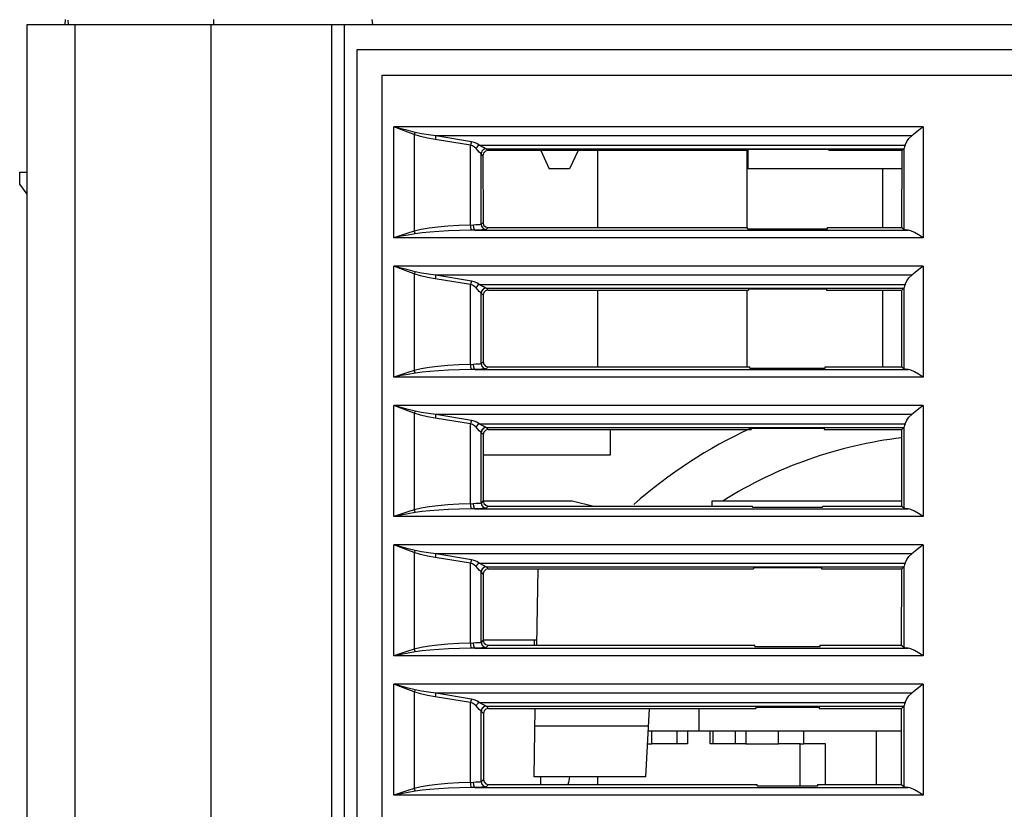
# Model space of a CAD drawing. Header units: millimetres. Extents: x 0 to 600, y 0 to 600.
# Tile 27 of 39: x 246 to 285, y 487 to 518. Entities that reach past the tile are written whole.
import ezdxf

# ---------------------------------------------------------------- set-up
doc = ezdxf.new("R2010")
doc.units = ezdxf.units.MM
doc.header["$LTSCALE"] = 39.111111
doc.layers.get('0').update_dxf_attribs({"linetype": 'CONTINUOUS'})

msp = doc.modelspace()

# ---------------------------------------------------------------- linework, layer by layer
at = {"color": 7, "linetype": 'CONTINUOUS'}
for p, q in [((247.723, 518.224), (247.727, 518.424)), ((247.826, 518.398), (247.841, 518.224)), ((253.569, 518.424), (253.57, 518.224)), ((259.823, 518.424), (259.841, 518.224)), ((246.223, 453.324), (246.223, 518.224)), ((246.223, 518.224), (351.224, 518.224)), ((248.119, 453.324), (248.119, 518.224)), ((253.485, 453.324), (253.485, 518.224)), ((258.223, 518.224), (258.223, 453.324)), ((258.723, 518.224), (258.723, 452.824)), ((259.223, 517.224), (259.223, 455.224)), ((350.224, 517.224), (259.223, 517.224)), ((260.223, 456.224), (260.223, 516.224)), ((260.223, 516.224), (349.224, 516.224)), ((260.682, 509.806), (260.682, 514.181)), ((260.978, 514.104), (260.682, 514.181)), ((260.966, 514.073), (260.682, 514.181)), ((281.572, 514.181), (260.682, 514.181)), ((261.238, 513.971), (260.966, 514.073)), ((261.26, 514.031), (260.978, 514.104)), ((281.572, 514.181), (281.408, 514.047)), ((281.572, 514.181), (281.572, 509.806)), ((261.497, 513.877), (261.238, 513.971)), ((261.53, 513.964), (261.26, 514.031)), ((261.508, 513.907), (261.497, 513.877)), ((261.497, 513.877), (261.497, 510.06)), ((261.746, 513.803), (261.497, 513.877)), ((261.519, 513.936), (261.508, 513.907)), ((261.53, 513.964), (261.519, 513.936)), ((261.778, 513.911), (261.53, 513.964)), ((262.018, 513.741), (261.746, 513.803)), ((262.051, 513.867), (261.778, 513.911)), ((262.317, 513.686), (262.018, 513.741)), ((262.349, 513.827), (262.051, 513.867)), ((262.326, 513.738), (262.317, 513.686)), ((263.714, 513.455), (262.317, 513.686)), ((262.337, 513.786), (262.326, 513.738)), ((262.349, 513.827), (262.337, 513.786)), ((281.127, 513.827), (262.349, 513.827)), ((263.747, 513.596), (262.349, 513.827)), ((280.926, 513.604), (281.016, 513.726)), ((281.016, 513.726), (281.127, 513.827)), ((281.259, 513.928), (281.127, 513.827)), ((281.408, 514.047), (281.259, 513.928)), ((263.724, 513.507), (263.714, 513.455)), ((263.714, 510.302), (263.714, 513.455)), ((263.791, 513.428), (263.714, 513.455)), ((263.735, 513.555), (263.724, 513.507)), ((263.747, 513.596), (263.735, 513.555)), ((263.854, 513.57), (263.747, 513.596)), ((263.865, 513.384), (263.791, 513.428)), ((263.958, 513.525), (263.854, 513.57)), ((263.934, 513.323), (263.865, 513.384)), ((263.967, 513.377), (263.934, 513.323)), ((264.002, 513.249), (263.934, 513.323)), ((264.055, 513.464), (263.958, 513.525)), ((264.008, 513.426), (263.967, 513.377)), ((264.055, 513.464), (264.008, 513.426)), ((264.15, 513.411), (264.055, 513.464)), ((264.055, 513.464), (280.862, 513.464)), ((264.233, 513.364), (264.15, 513.411)), ((264.227, 513.291), (264.155, 513.218)), ((264.232, 513.288), (264.159, 513.215)), ((264.326, 513.318), (264.227, 513.291)), ((264.332, 513.315), (264.232, 513.288)), ((264.294, 513.332), (264.233, 513.364)), ((264.326, 513.318), (264.294, 513.332)), ((264.33, 513.317), (264.326, 513.318)), ((264.326, 513.318), (280.818, 513.318)), ((264.332, 513.315), (264.33, 513.317)), ((264.404, 513.243), (264.332, 513.315)), ((274.59, 513.295), (274.591, 513.243)), ((274.59, 513.295), (277.857, 513.295)), ((274.62, 513.295), (274.62, 510.207)), ((274.655, 513.295), (274.655, 512.524)), ((277.857, 513.295), (277.856, 513.243)), ((280.743, 513.243), (280.818, 513.318)), ((280.82, 513.325), (280.818, 513.318)), ((280.823, 513.339), (280.82, 513.325)), ((280.836, 513.387), (280.823, 513.339)), ((280.823, 510.124), (280.823, 513.339)), ((280.862, 513.464), (280.836, 513.387)), ((280.862, 513.464), (280.926, 513.604)), ((264.062, 513.183), (264.002, 513.249)), ((264.105, 513.138), (264.062, 513.183)), ((264.128, 513.118), (264.105, 513.138)), ((264.155, 513.218), (264.128, 513.118)), ((264.13, 513.117), (264.128, 513.118)), ((264.132, 513.116), (264.13, 513.117)), ((264.159, 513.215), (264.132, 513.116)), ((264.132, 510.332), (264.132, 513.116)), ((264.205, 513.043), (264.132, 513.116)), ((264.232, 513.143), (264.205, 513.043)), ((264.205, 513.043), (264.207, 510.407)), ((264.305, 513.216), (264.232, 513.143)), ((264.404, 513.243), (264.305, 513.216)), ((274.591, 513.243), (264.404, 513.243)), ((266.488, 513.243), (266.823, 512.524)), ((267.959, 513.243), (267.623, 512.524)), ((268.72, 513.243), (268.72, 510.207)), ((280.743, 513.243), (277.856, 513.243)), ((280.74, 510.207), (280.743, 513.243)), ((267.623, 512.524), (266.823, 512.524)), ((280.742, 512.524), (274.655, 512.524)), ((279.97, 512.524), (279.97, 510.207)), ((245.923, 512.392), (246.223, 512.398)), ((245.923, 511.924), (245.923, 512.392)), ((246.223, 511.524), (245.923, 511.924)), ((262.081, 510.178), (261.771, 510.125)), ((262.425, 510.222), (262.081, 510.178)), ((262.815, 510.258), (262.425, 510.222)), ((263.249, 510.285), (262.815, 510.258)), ((263.821, 510.305), (263.249, 510.285)), ((263.714, 510.302), (263.72, 510.209)), ((263.72, 510.209), (263.731, 510.137)), ((263.922, 510.309), (263.821, 510.305)), ((263.821, 510.305), (263.832, 510.208)), ((263.832, 510.208), (263.859, 510.135)), ((264.013, 510.314), (263.922, 510.309)), ((264.079, 510.32), (264.013, 510.314)), ((264.118, 510.326), (264.079, 510.32)), ((264.132, 510.332), (264.118, 510.326)), ((264.207, 510.407), (264.132, 510.332)), ((264.132, 510.332), (264.159, 510.232)), ((264.159, 510.232), (264.232, 510.159)), ((264.207, 510.407), (264.233, 510.307)), ((264.233, 510.307), (264.306, 510.234)), ((264.306, 510.234), (264.407, 510.207)), ((264.407, 510.207), (264.332, 510.132)), ((264.407, 510.207), (274.644, 510.207)), ((274.645, 510.155), (274.644, 510.207)), ((277.802, 510.155), (277.803, 510.207)), ((277.803, 510.207), (280.74, 510.207)), ((280.74, 510.207), (280.823, 510.124)), ((260.963, 509.896), (260.682, 509.806)), ((260.974, 509.86), (260.682, 509.806)), ((281.572, 509.806), (260.682, 509.806)), ((261.234, 509.981), (260.963, 509.896)), ((261.257, 509.911), (260.974, 509.86)), ((261.497, 510.06), (261.234, 509.981)), ((261.53, 509.958), (261.257, 509.911)), ((261.771, 510.125), (261.497, 510.06)), ((261.497, 510.06), (261.508, 510.025)), ((261.508, 510.025), (261.519, 509.99)), ((261.519, 509.99), (261.53, 509.958)), ((261.804, 509.997), (261.53, 509.958)), ((262.113, 510.029), (261.804, 509.997)), ((262.458, 510.055), (262.113, 510.029)), ((262.847, 510.077), (262.458, 510.055)), ((263.281, 510.094), (262.847, 510.077)), ((263.747, 510.103), (263.281, 510.094)), ((263.731, 510.137), (263.747, 510.103)), ((263.896, 510.105), (263.747, 510.103)), ((263.859, 510.135), (263.896, 510.105)), ((264.038, 510.109), (263.896, 510.105)), ((263.896, 510.105), (280.982, 510.105)), ((264.165, 510.114), (264.038, 510.109)), ((264.258, 510.12), (264.165, 510.114)), ((264.232, 510.159), (264.332, 510.132)), ((264.312, 510.126), (264.258, 510.12)), ((264.332, 510.132), (264.312, 510.126)), ((274.645, 510.155), (277.802, 510.155)), ((280.87, 510.114), (280.823, 510.124)), ((280.982, 510.105), (280.87, 510.114)), ((281.093, 510.078), (280.982, 510.105)), ((281.231, 510.012), (281.093, 510.078)), ((281.392, 509.919), (281.231, 510.012)), ((281.572, 509.806), (281.392, 509.919)), ((260.682, 504.306), (260.682, 508.681)), ((260.978, 508.604), (260.682, 508.681)), ((260.966, 508.573), (260.682, 508.681)), ((281.572, 508.681), (260.682, 508.681)), ((281.572, 508.681), (281.408, 508.547)), ((281.572, 508.681), (281.572, 504.306)), ((261.238, 508.471), (260.966, 508.573)), ((261.26, 508.531), (260.978, 508.604)), ((261.497, 508.377), (261.238, 508.471)), ((261.53, 508.464), (261.26, 508.531)), ((261.508, 508.407), (261.497, 508.377)), ((261.497, 508.377), (261.497, 504.56)), ((261.746, 508.303), (261.497, 508.377)), ((261.519, 508.436), (261.508, 508.407)), ((261.53, 508.464), (261.519, 508.436)), ((261.778, 508.411), (261.53, 508.464)), ((262.018, 508.241), (261.746, 508.303)), ((262.051, 508.366), (261.778, 508.411)), ((262.317, 508.186), (262.018, 508.241)), ((262.349, 508.327), (262.051, 508.366)), ((262.326, 508.238), (262.317, 508.186)), ((262.337, 508.286), (262.326, 508.238)), ((262.349, 508.327), (262.337, 508.286)), ((263.747, 508.096), (262.349, 508.327)), ((281.127, 508.327), (262.349, 508.327)), ((281.016, 508.226), (281.127, 508.327)), ((281.259, 508.428), (281.127, 508.327)), ((281.408, 508.547), (281.259, 508.428)), ((263.714, 507.955), (262.317, 508.186)), ((263.724, 508.007), (263.714, 507.955)), ((263.714, 504.802), (263.714, 507.955)), ((263.791, 507.928), (263.714, 507.955)), ((263.735, 508.055), (263.724, 508.007)), ((263.747, 508.096), (263.735, 508.055)), ((263.854, 508.07), (263.747, 508.096)), ((263.865, 507.884), (263.791, 507.928)), ((263.958, 508.025), (263.854, 508.07)), ((263.934, 507.823), (263.865, 507.884)), ((263.967, 507.877), (263.934, 507.823)), ((264.055, 507.964), (263.958, 508.025)), ((264.008, 507.926), (263.967, 507.877)), ((264.055, 507.964), (264.008, 507.926)), ((264.15, 507.911), (264.055, 507.964)), ((264.055, 507.964), (280.862, 507.964)), ((264.233, 507.864), (264.15, 507.911)), ((264.294, 507.832), (264.233, 507.864)), ((280.836, 507.887), (280.823, 507.839)), ((280.862, 507.964), (280.836, 507.887)), ((280.862, 507.964), (280.926, 508.104)), ((280.926, 508.104), (281.016, 508.226)), ((264.002, 507.749), (263.934, 507.823)), ((264.062, 507.683), (264.002, 507.749)), ((264.105, 507.638), (264.062, 507.683)), ((264.128, 507.618), (264.105, 507.638)), ((264.155, 507.718), (264.128, 507.618)), ((264.13, 507.617), (264.128, 507.618)), ((264.132, 507.616), (264.13, 507.617)), ((264.159, 507.715), (264.132, 507.616)), ((264.132, 504.832), (264.132, 507.616)), ((264.209, 507.539), (264.132, 507.616)), ((264.227, 507.791), (264.155, 507.718)), ((264.232, 507.788), (264.159, 507.715)), ((264.236, 507.639), (264.209, 507.539)), ((264.209, 507.539), (264.211, 504.911)), ((264.326, 507.818), (264.227, 507.791)), ((264.332, 507.815), (264.232, 507.788)), ((264.309, 507.712), (264.236, 507.639)), ((264.326, 507.818), (264.294, 507.832)), ((264.408, 507.739), (264.309, 507.712)), ((264.33, 507.817), (264.326, 507.818)), ((264.326, 507.818), (280.818, 507.818)), ((264.332, 507.815), (264.33, 507.817)), ((264.408, 507.739), (264.332, 507.815)), ((264.408, 507.739), (274.687, 507.739)), ((268.72, 507.739), (268.72, 504.711)), ((274.62, 507.739), (274.62, 504.711)), ((274.686, 507.791), (274.687, 507.739)), ((274.686, 507.791), (277.761, 507.791)), ((277.761, 507.791), (277.76, 507.739)), ((277.76, 507.739), (280.738, 507.739)), ((279.97, 507.739), (279.97, 504.711)), ((280.736, 504.711), (280.738, 507.739)), ((280.738, 507.739), (280.818, 507.818)), ((280.82, 507.825), (280.818, 507.818)), ((280.823, 507.839), (280.82, 507.825)), ((280.823, 504.624), (280.823, 507.839)), ((262.815, 504.758), (262.425, 504.722)), ((263.249, 504.785), (262.815, 504.758)), ((263.821, 504.805), (263.249, 504.785)), ((263.714, 504.802), (263.72, 504.709)), ((263.922, 504.809), (263.821, 504.805)), ((263.821, 504.805), (263.832, 504.708)), ((264.013, 504.814), (263.922, 504.809)), ((264.079, 504.82), (264.013, 504.814)), ((264.118, 504.826), (264.079, 504.82)), ((264.132, 504.832), (264.118, 504.826)), ((264.211, 504.911), (264.132, 504.832)), ((264.132, 504.832), (264.159, 504.732)), ((264.211, 504.911), (264.238, 504.811)), ((264.238, 504.811), (264.31, 504.738)), ((264.31, 504.738), (264.411, 504.711)), ((260.963, 504.396), (260.682, 504.306)), ((260.974, 504.36), (260.682, 504.306)), ((261.234, 504.481), (260.963, 504.396)), ((261.257, 504.411), (260.974, 504.36)), ((261.497, 504.56), (261.234, 504.481)), ((261.53, 504.458), (261.257, 504.411)), ((261.771, 504.625), (261.497, 504.56)), ((261.497, 504.56), (261.508, 504.525)), ((261.508, 504.525), (261.519, 504.49)), ((261.519, 504.49), (261.53, 504.458)), ((261.804, 504.497), (261.53, 504.458)), ((262.081, 504.678), (261.771, 504.625)), ((262.113, 504.529), (261.804, 504.497)), ((262.425, 504.722), (262.081, 504.678)), ((262.458, 504.555), (262.113, 504.529)), ((262.847, 504.577), (262.458, 504.555)), ((263.281, 504.594), (262.847, 504.577)), ((263.747, 504.603), (263.281, 504.594)), ((263.72, 504.709), (263.731, 504.637)), ((263.731, 504.637), (263.747, 504.603)), ((263.896, 504.605), (263.747, 504.603)), ((263.832, 504.708), (263.859, 504.635)), ((263.859, 504.635), (263.896, 504.605)), ((264.038, 504.609), (263.896, 504.605)), ((263.896, 504.605), (280.982, 504.605)), ((264.165, 504.614), (264.038, 504.609)), ((264.159, 504.732), (264.232, 504.659)), ((264.258, 504.62), (264.165, 504.614)), ((264.232, 504.659), (264.332, 504.632)), ((264.312, 504.626), (264.258, 504.62)), ((264.332, 504.632), (264.312, 504.626)), ((264.411, 504.711), (264.332, 504.632)), ((264.411, 504.711), (274.74, 504.711)), ((274.741, 504.659), (274.74, 504.711)), ((274.741, 504.659), (277.706, 504.659)), ((277.706, 504.659), (277.707, 504.711)), ((277.707, 504.711), (280.736, 504.711)), ((280.736, 504.711), (280.823, 504.624)), ((280.87, 504.614), (280.823, 504.624)), ((280.982, 504.605), (280.87, 504.614)), ((281.093, 504.578), (280.982, 504.605)), ((281.231, 504.512), (281.093, 504.578)), ((281.392, 504.419), (281.231, 504.512)), ((281.572, 504.306), (281.392, 504.419)), ((281.572, 504.306), (260.682, 504.306)), ((260.682, 498.806), (260.682, 503.181)), ((260.966, 503.073), (260.682, 503.181)), ((260.978, 503.104), (260.682, 503.181)), ((281.572, 503.181), (260.682, 503.181)), ((281.572, 503.181), (281.408, 503.047)), ((281.572, 503.181), (281.572, 498.806)), ((261.238, 502.971), (260.966, 503.073)), ((261.26, 503.031), (260.978, 503.104)), ((261.497, 502.877), (261.238, 502.971)), ((261.53, 502.964), (261.26, 503.031)), ((261.508, 502.907), (261.497, 502.877)), ((261.497, 502.877), (261.497, 499.06)), ((261.746, 502.803), (261.497, 502.877)), ((261.519, 502.936), (261.508, 502.907)), ((261.53, 502.964), (261.519, 502.936)), ((261.778, 502.911), (261.53, 502.964)), ((262.018, 502.741), (261.746, 502.803)), ((262.051, 502.866), (261.778, 502.911)), ((262.349, 502.827), (262.051, 502.866)), ((262.349, 502.827), (262.337, 502.786)), ((263.747, 502.596), (262.349, 502.827)), ((281.127, 502.827), (262.349, 502.827)), ((281.016, 502.726), (281.127, 502.827)), ((281.259, 502.928), (281.127, 502.827)), ((281.408, 503.047), (281.259, 502.928)), ((262.317, 502.686), (262.018, 502.741)), ((262.326, 502.738), (262.317, 502.686)), ((263.714, 502.455), (262.317, 502.686)), ((262.337, 502.786), (262.326, 502.738)), ((263.724, 502.507), (263.714, 502.455)), ((263.714, 499.302), (263.714, 502.455)), ((263.791, 502.428), (263.714, 502.455)), ((263.735, 502.555), (263.724, 502.507)), ((263.747, 502.596), (263.735, 502.555)), ((263.854, 502.57), (263.747, 502.596)), ((263.865, 502.384), (263.791, 502.428)), ((263.958, 502.525), (263.854, 502.57)), ((264.055, 502.464), (263.958, 502.525)), ((264.008, 502.426), (263.967, 502.377)), ((264.055, 502.464), (264.008, 502.426)), ((264.15, 502.411), (264.055, 502.464)), ((264.055, 502.464), (280.862, 502.464)), ((264.233, 502.364), (264.15, 502.411)), ((280.862, 502.464), (280.836, 502.387)), ((280.862, 502.464), (280.926, 502.604)), ((280.926, 502.604), (281.016, 502.726)), ((263.934, 502.323), (263.865, 502.384)), ((263.967, 502.377), (263.934, 502.323)), ((264.002, 502.249), (263.934, 502.323)), ((264.062, 502.183), (264.002, 502.249)), ((264.105, 502.138), (264.062, 502.183)), ((264.128, 502.118), (264.105, 502.138)), ((264.155, 502.218), (264.128, 502.118)), ((264.13, 502.117), (264.128, 502.118)), ((264.132, 502.116), (264.13, 502.117)), ((264.159, 502.215), (264.132, 502.116)), ((264.132, 499.332), (264.132, 502.116)), ((264.213, 502.035), (264.132, 502.116)), ((264.227, 502.291), (264.155, 502.218)), ((264.232, 502.288), (264.159, 502.215)), ((264.24, 502.135), (264.213, 502.035)), ((264.213, 502.035), (264.215, 499.415)), ((264.326, 502.318), (264.227, 502.291)), ((264.332, 502.315), (264.232, 502.288)), ((264.294, 502.332), (264.233, 502.364)), ((264.313, 502.208), (264.24, 502.135)), ((264.326, 502.318), (264.294, 502.332)), ((264.413, 502.234), (264.313, 502.208)), ((264.33, 502.317), (264.326, 502.318)), ((264.326, 502.318), (280.818, 502.318)), ((264.332, 502.315), (264.33, 502.317)), ((264.413, 502.234), (264.332, 502.315)), ((264.413, 502.234), (274.783, 502.234)), ((269.223, 502.234), (269.223, 501.224)), ((274.783, 502.287), (274.783, 502.234)), ((274.783, 502.287), (277.664, 502.287)), ((277.664, 502.287), (277.664, 502.234)), ((277.664, 502.234), (280.734, 502.234)), ((280.732, 499.215), (280.734, 502.234)), ((280.734, 502.234), (280.818, 502.318)), ((280.82, 502.325), (280.818, 502.318)), ((280.823, 502.339), (280.82, 502.325)), ((280.836, 502.387), (280.823, 502.339)), ((280.823, 499.124), (280.823, 502.339)), ((269.223, 501.224), (264.214, 501.224)), ((263.821, 499.305), (263.249, 499.285)), ((263.714, 499.302), (263.72, 499.209)), ((263.922, 499.309), (263.821, 499.305)), ((263.821, 499.305), (263.832, 499.208)), ((264.013, 499.314), (263.922, 499.309)), ((264.079, 499.32), (264.013, 499.314)), ((264.118, 499.326), (264.079, 499.32)), ((264.132, 499.332), (264.118, 499.326)), ((264.215, 499.415), (264.132, 499.332)), ((264.132, 499.332), (264.159, 499.232)), ((264.215, 499.424), (267.723, 499.424)), ((264.215, 499.415), (264.242, 499.315)), ((264.242, 499.315), (264.314, 499.243)), ((267.723, 499.424), (268.583, 499.215)), ((273.25, 499.215), (273.253, 499.424)), ((273.253, 499.424), (280.732, 499.424)), ((261.234, 498.981), (260.963, 498.896)), ((261.257, 498.911), (260.974, 498.86)), ((261.497, 499.06), (261.234, 498.981)), ((261.53, 498.958), (261.257, 498.911)), ((261.771, 499.125), (261.497, 499.06)), ((261.497, 499.06), (261.508, 499.025)), ((261.508, 499.025), (261.519, 498.99)), ((261.519, 498.99), (261.53, 498.958)), ((261.804, 498.997), (261.53, 498.958)), ((262.081, 499.178), (261.771, 499.125)), ((262.113, 499.029), (261.804, 498.997)), ((262.425, 499.222), (262.081, 499.178)), ((262.458, 499.055), (262.113, 499.029)), ((262.815, 499.258), (262.425, 499.222)), ((262.847, 499.077), (262.458, 499.055)), ((263.249, 499.285), (262.815, 499.258)), ((263.281, 499.094), (262.847, 499.077)), ((263.747, 499.103), (263.281, 499.094)), ((263.72, 499.209), (263.731, 499.137)), ((263.731, 499.137), (263.747, 499.103)), ((263.896, 499.105), (263.747, 499.103)), ((263.832, 499.208), (263.859, 499.135)), ((263.859, 499.135), (263.896, 499.105)), ((264.038, 499.109), (263.896, 499.105)), ((263.896, 499.105), (280.982, 499.105)), ((264.165, 499.114), (264.038, 499.109)), ((264.159, 499.232), (264.232, 499.159)), ((264.258, 499.12), (264.165, 499.114)), ((264.232, 499.159), (264.332, 499.132)), ((264.312, 499.126), (264.258, 499.12)), ((264.332, 499.132), (264.312, 499.126)), ((264.314, 499.243), (264.415, 499.215)), ((264.415, 499.215), (264.332, 499.132)), ((264.415, 499.215), (274.836, 499.215)), ((274.837, 499.163), (274.836, 499.215)), ((274.837, 499.163), (277.61, 499.163)), ((277.61, 499.163), (277.611, 499.215)), ((277.611, 499.215), (280.732, 499.215)), ((280.732, 499.215), (280.823, 499.124)), ((280.87, 499.114), (280.823, 499.124)), ((280.982, 499.105), (280.87, 499.114)), ((281.093, 499.078), (280.982, 499.105)), ((281.231, 499.012), (281.093, 499.078)), ((281.392, 498.919), (281.231, 499.012)), ((281.572, 498.806), (281.392, 498.919)), ((260.963, 498.896), (260.682, 498.806)), ((260.974, 498.86), (260.682, 498.806)), ((281.572, 498.806), (260.682, 498.806)), ((260.682, 493.306), (260.682, 497.681)), ((260.966, 497.573), (260.682, 497.681)), ((281.572, 497.681), (260.682, 497.681)), ((260.978, 497.604), (260.682, 497.681)), ((261.238, 497.471), (260.966, 497.573)), ((261.26, 497.531), (260.978, 497.604)), ((261.497, 497.377), (261.238, 497.471)), ((261.53, 497.464), (261.26, 497.531)), ((261.508, 497.407), (261.497, 497.377)), ((261.497, 497.377), (261.497, 493.56)), ((261.746, 497.303), (261.497, 497.377)), ((261.519, 497.436), (261.508, 497.407)), ((261.53, 497.464), (261.519, 497.436)), ((261.778, 497.411), (261.53, 497.464)), ((262.051, 497.366), (261.778, 497.411)), ((262.349, 497.327), (262.051, 497.366)), ((281.259, 497.428), (281.127, 497.327)), ((281.408, 497.547), (281.259, 497.428)), ((281.572, 497.681), (281.408, 497.547)), ((281.572, 497.681), (281.572, 493.306)), ((262.018, 497.241), (261.746, 497.303)), ((262.317, 497.186), (262.018, 497.241)), ((262.326, 497.238), (262.317, 497.186)), ((263.714, 496.955), (262.317, 497.186)), ((262.337, 497.286), (262.326, 497.238)), ((262.349, 497.327), (262.337, 497.286)), ((281.127, 497.327), (262.349, 497.327)), ((263.747, 497.096), (262.349, 497.327)), ((263.724, 497.007), (263.714, 496.955)), ((263.735, 497.055), (263.724, 497.007)), ((263.747, 497.096), (263.735, 497.055)), ((263.854, 497.07), (263.747, 497.096)), ((263.958, 497.025), (263.854, 497.07)), ((264.055, 496.964), (263.958, 497.025)), ((264.055, 496.964), (264.008, 496.926)), ((264.15, 496.911), (264.055, 496.964)), ((264.055, 496.964), (280.862, 496.964)), ((280.862, 496.964), (280.836, 496.887)), ((280.862, 496.964), (280.926, 497.104)), ((280.926, 497.104), (281.016, 497.226)), ((281.016, 497.226), (281.127, 497.327)), ((263.714, 493.802), (263.714, 496.955)), ((263.791, 496.928), (263.714, 496.955)), ((263.865, 496.884), (263.791, 496.928)), ((263.934, 496.823), (263.865, 496.884)), ((263.967, 496.877), (263.934, 496.823)), ((264.002, 496.749), (263.934, 496.823)), ((264.008, 496.926), (263.967, 496.877)), ((264.062, 496.683), (264.002, 496.749)), ((264.105, 496.638), (264.062, 496.683)), ((264.128, 496.618), (264.105, 496.638)), ((264.155, 496.718), (264.128, 496.618)), ((264.13, 496.617), (264.128, 496.618)), ((264.132, 496.615), (264.13, 496.617)), ((264.159, 496.715), (264.132, 496.615)), ((264.132, 493.832), (264.132, 496.615)), ((264.217, 496.53), (264.132, 496.615)), ((264.233, 496.864), (264.15, 496.911)), ((264.227, 496.791), (264.155, 496.718)), ((264.232, 496.788), (264.159, 496.715)), ((264.244, 496.631), (264.217, 496.53)), ((264.326, 496.818), (264.227, 496.791)), ((264.332, 496.815), (264.232, 496.788)), ((264.294, 496.832), (264.233, 496.864)), ((264.317, 496.704), (264.244, 496.631)), ((264.326, 496.818), (264.294, 496.832)), ((264.417, 496.73), (264.317, 496.704)), ((264.33, 496.817), (264.326, 496.818)), ((264.326, 496.818), (280.818, 496.818)), ((264.332, 496.815), (264.33, 496.817)), ((264.417, 496.73), (264.332, 496.815)), ((264.417, 496.73), (274.88, 496.73)), ((266.367, 496.73), (266.314, 493.72)), ((274.879, 496.783), (274.88, 496.73)), ((274.879, 496.783), (277.568, 496.783)), ((277.568, 496.783), (277.567, 496.73)), ((277.567, 496.73), (280.73, 496.73)), ((280.728, 493.72), (280.73, 496.73)), ((280.73, 496.73), (280.818, 496.818)), ((280.82, 496.825), (280.818, 496.818)), ((280.823, 496.839), (280.82, 496.825)), ((280.836, 496.887), (280.823, 496.839)), ((280.823, 493.624), (280.823, 496.839)), ((264.217, 496.53), (264.219, 493.919)), ((264.219, 493.919), (264.132, 493.832)), ((266.318, 493.924), (264.219, 493.924)), ((264.219, 493.919), (264.246, 493.82)), ((266.223, 493.924), (266.227, 493.72)), ((261.234, 493.481), (260.963, 493.396)), ((261.497, 493.56), (261.234, 493.481)), ((261.771, 493.625), (261.497, 493.56)), ((261.497, 493.56), (261.508, 493.525)), ((261.508, 493.525), (261.519, 493.49)), ((261.519, 493.49), (261.53, 493.458)), ((261.804, 493.497), (261.53, 493.458)), ((262.081, 493.678), (261.771, 493.625)), ((262.113, 493.529), (261.804, 493.497)), ((262.425, 493.722), (262.081, 493.678)), ((262.458, 493.555), (262.113, 493.529)), ((262.815, 493.758), (262.425, 493.722)), ((262.847, 493.577), (262.458, 493.555)), ((263.249, 493.785), (262.815, 493.758)), ((263.281, 493.593), (262.847, 493.577)), ((263.821, 493.805), (263.249, 493.785)), ((263.747, 493.603), (263.281, 493.593)), ((263.714, 493.802), (263.72, 493.709)), ((263.72, 493.709), (263.731, 493.637)), ((263.731, 493.637), (263.747, 493.603)), ((263.896, 493.605), (263.747, 493.603)), ((263.922, 493.809), (263.821, 493.805)), ((263.821, 493.805), (263.832, 493.708)), ((263.832, 493.708), (263.859, 493.635)), ((263.859, 493.635), (263.896, 493.605)), ((264.038, 493.609), (263.896, 493.605)), ((263.896, 493.605), (280.982, 493.605)), ((264.013, 493.814), (263.922, 493.809)), ((264.079, 493.82), (264.013, 493.814)), ((264.165, 493.614), (264.038, 493.609)), ((264.118, 493.826), (264.079, 493.82)), ((264.132, 493.832), (264.118, 493.826)), ((264.132, 493.832), (264.159, 493.732)), ((264.159, 493.732), (264.232, 493.659)), ((264.258, 493.62), (264.165, 493.614)), ((264.232, 493.659), (264.332, 493.632)), ((264.246, 493.82), (264.319, 493.747)), ((264.312, 493.626), (264.258, 493.62)), ((264.332, 493.632), (264.312, 493.626)), ((264.319, 493.747), (264.419, 493.72)), ((264.419, 493.72), (264.332, 493.632)), ((264.419, 493.72), (274.932, 493.72)), ((274.933, 493.667), (274.932, 493.72)), ((274.933, 493.667), (277.514, 493.667)), ((277.514, 493.667), (277.515, 493.72)), ((277.515, 493.72), (280.728, 493.72)), ((280.728, 493.72), (280.823, 493.624)), ((280.87, 493.614), (280.823, 493.624)), ((280.982, 493.605), (280.87, 493.614)), ((281.093, 493.578), (280.982, 493.605)), ((281.231, 493.512), (281.093, 493.578)), ((281.392, 493.419), (281.231, 493.512)), ((260.963, 493.396), (260.682, 493.306)), ((260.974, 493.36), (260.682, 493.306)), ((281.572, 493.306), (260.682, 493.306)), ((261.257, 493.411), (260.974, 493.36)), ((261.53, 493.458), (261.257, 493.411)), ((281.572, 493.306), (281.392, 493.419)), ((260.682, 487.806), (260.682, 492.181)), ((260.978, 492.104), (260.682, 492.181)), ((260.966, 492.073), (260.682, 492.181)), ((281.572, 492.181), (260.682, 492.181)), ((261.238, 491.971), (260.966, 492.073)), ((261.26, 492.031), (260.978, 492.104)), ((261.497, 491.877), (261.238, 491.971)), ((261.53, 491.964), (261.26, 492.031)), ((261.519, 491.936), (261.508, 491.907)), ((261.53, 491.964), (261.519, 491.936)), ((261.778, 491.911), (261.53, 491.964)), ((262.051, 491.866), (261.778, 491.911)), ((281.259, 491.928), (281.127, 491.827)), ((281.408, 492.047), (281.259, 491.928)), ((281.572, 492.181), (281.408, 492.047)), ((281.572, 492.181), (281.572, 487.806)), ((261.508, 491.907), (261.497, 491.877)), ((261.497, 491.877), (261.497, 488.06)), ((261.746, 491.803), (261.497, 491.877)), ((262.018, 491.741), (261.746, 491.803)), ((262.317, 491.686), (262.018, 491.741)), ((262.349, 491.827), (262.051, 491.866)), ((262.326, 491.738), (262.317, 491.686)), ((263.714, 491.455), (262.317, 491.686)), ((262.337, 491.786), (262.326, 491.738)), ((262.349, 491.827), (262.337, 491.786)), ((281.127, 491.827), (262.349, 491.827)), ((263.747, 491.596), (262.349, 491.827)), ((263.735, 491.555), (263.724, 491.507)), ((263.747, 491.596), (263.735, 491.555)), ((263.854, 491.57), (263.747, 491.596)), ((263.958, 491.525), (263.854, 491.57)), ((264.055, 491.464), (263.958, 491.525)), ((280.862, 491.464), (280.926, 491.604)), ((280.926, 491.604), (281.016, 491.726)), ((281.016, 491.726), (281.127, 491.827)), ((263.724, 491.507), (263.714, 491.455)), ((263.714, 488.302), (263.714, 491.455)), ((263.791, 491.428), (263.714, 491.455)), ((263.865, 491.384), (263.791, 491.428)), ((263.934, 491.323), (263.865, 491.384)), ((263.967, 491.377), (263.934, 491.323)), ((264.002, 491.249), (263.934, 491.323)), ((264.008, 491.426), (263.967, 491.377)), ((264.062, 491.183), (264.002, 491.249)), ((264.055, 491.464), (264.008, 491.426)), ((264.15, 491.411), (264.055, 491.464)), ((264.055, 491.464), (280.862, 491.464)), ((264.105, 491.138), (264.062, 491.183)), ((264.128, 491.118), (264.105, 491.138)), ((264.155, 491.218), (264.128, 491.118)), ((264.159, 491.215), (264.132, 491.115)), ((264.233, 491.364), (264.15, 491.411)), ((264.227, 491.291), (264.155, 491.218)), ((264.232, 491.288), (264.159, 491.215)), ((264.326, 491.318), (264.227, 491.291)), ((264.332, 491.315), (264.232, 491.288)), ((264.294, 491.332), (264.233, 491.364)), ((264.321, 491.199), (264.248, 491.127)), ((264.326, 491.318), (264.294, 491.332)), ((264.421, 491.226), (264.321, 491.199)), ((264.33, 491.317), (264.326, 491.318)), ((264.326, 491.318), (280.818, 491.318)), ((264.332, 491.315), (264.33, 491.317)), ((264.421, 491.226), (264.332, 491.315)), ((264.421, 491.226), (274.976, 491.226)), ((266.223, 488.524), (266.271, 491.226)), ((270.634, 488.524), (270.776, 491.226)), ((272.723, 491.226), (272.723, 490.324)), ((274.975, 491.278), (274.976, 491.226)), ((274.975, 491.278), (277.472, 491.278)), ((277.472, 491.278), (277.471, 491.226)), ((277.471, 491.226), (280.726, 491.226)), ((280.723, 488.224), (280.726, 491.226)), ((280.726, 491.226), (280.818, 491.318)), ((280.82, 491.325), (280.818, 491.318)), ((280.823, 491.339), (280.82, 491.325)), ((280.836, 491.387), (280.823, 491.339)), ((280.823, 488.124), (280.823, 491.339)), ((280.862, 491.464), (280.836, 491.387)), ((264.13, 491.117), (264.128, 491.118)), ((264.132, 491.115), (264.13, 491.117)), ((264.132, 488.332), (264.132, 491.115)), ((264.221, 491.026), (264.132, 491.115)), ((264.248, 491.127), (264.221, 491.026)), ((264.221, 491.026), (264.223, 488.424)), ((270.739, 490.524), (266.258, 490.524)), ((280.725, 490.324), (270.729, 490.324)), ((270.873, 489.824), (270.873, 490.324)), ((271.873, 489.824), (271.873, 490.324)), ((272.273, 490.324), (272.273, 489.824)), ((273.173, 489.824), (273.173, 490.324)), ((273.273, 490.324), (273.273, 489.824)), ((274.173, 489.824), (274.173, 490.324)), ((274.573, 490.324), (274.573, 489.824)), ((275.873, 489.824), (275.873, 490.324)), ((276.873, 489.824), (276.873, 490.324)), ((279.723, 490.324), (279.723, 488.224)), ((272.273, 489.824), (270.873, 489.824)), ((274.573, 489.824), (273.173, 489.824)), ((276.723, 489.824), (275.873, 489.824)), ((276.723, 488.172), (276.723, 489.824)), ((277.723, 489.824), (276.873, 489.824)), ((277.723, 488.224), (277.723, 489.824)), ((264.223, 488.424), (264.132, 488.332)), ((264.223, 488.424), (264.25, 488.324)), ((270.634, 488.524), (266.223, 488.524)), ((266.488, 488.224), (266.483, 488.524)), ((268.723, 488.524), (268.723, 488.224)), ((261.497, 488.06), (261.234, 487.981)), ((261.771, 488.125), (261.497, 488.06)), ((261.497, 488.06), (261.508, 488.025)), ((262.081, 488.178), (261.771, 488.125)), ((262.113, 488.029), (261.804, 487.997)), ((262.425, 488.222), (262.081, 488.178)), ((262.458, 488.055), (262.113, 488.029)), ((262.815, 488.258), (262.425, 488.222)), ((262.847, 488.077), (262.458, 488.055)), ((263.249, 488.285), (262.815, 488.258)), ((263.281, 488.093), (262.847, 488.077)), ((263.821, 488.305), (263.249, 488.285)), ((263.747, 488.103), (263.281, 488.093)), ((263.714, 488.302), (263.72, 488.209)), ((263.72, 488.209), (263.731, 488.137)), ((263.731, 488.137), (263.747, 488.103)), ((263.896, 488.105), (263.747, 488.103)), ((263.922, 488.309), (263.821, 488.305)), ((263.821, 488.305), (263.832, 488.208)), ((263.832, 488.208), (263.859, 488.135)), ((263.859, 488.135), (263.896, 488.105)), ((264.038, 488.109), (263.896, 488.105)), ((263.896, 488.105), (280.982, 488.105)), ((264.013, 488.314), (263.922, 488.309)), ((264.079, 488.32), (264.013, 488.314)), ((264.165, 488.114), (264.038, 488.109)), ((264.118, 488.326), (264.079, 488.32)), ((264.132, 488.332), (264.118, 488.326)), ((264.132, 488.332), (264.159, 488.232)), ((264.159, 488.232), (264.232, 488.159)), ((264.258, 488.12), (264.165, 488.114)), ((264.232, 488.159), (264.332, 488.132)), ((264.25, 488.324), (264.323, 488.251)), ((264.312, 488.126), (264.258, 488.12)), ((264.332, 488.132), (264.312, 488.126)), ((264.323, 488.251), (264.423, 488.224)), ((264.423, 488.224), (264.332, 488.132)), ((264.423, 488.224), (275.028, 488.224)), ((275.029, 488.172), (275.028, 488.224)), ((275.029, 488.172), (277.418, 488.172)), ((277.418, 488.172), (277.419, 488.224)), ((277.419, 488.224), (280.723, 488.224)), ((280.723, 488.224), (280.823, 488.124)), ((280.87, 488.114), (280.823, 488.124)), ((280.982, 488.105), (280.87, 488.114)), ((281.093, 488.078), (280.982, 488.105)), ((281.231, 488.012), (281.093, 488.078)), ((260.963, 487.896), (260.682, 487.806)), ((260.974, 487.86), (260.682, 487.806)), ((281.572, 487.806), (260.682, 487.806)), ((261.234, 487.981), (260.963, 487.896)), ((261.257, 487.911), (260.974, 487.86)), ((261.53, 487.958), (261.257, 487.911)), ((261.508, 488.025), (261.519, 487.99)), ((261.519, 487.99), (261.53, 487.958)), ((261.804, 487.997), (261.53, 487.958)), ((281.392, 487.919), (281.231, 488.012)), ((281.572, 487.806), (281.392, 487.919))]:
    msp.add_line(p, q, dxfattribs=at)
at = {"color": 40, "linetype": 'CONTINUOUS'}
for p, q in [((270.703, 489.824), (270.873, 489.824)), ((274.573, 489.824), (275.873, 489.824)), ((276.724, 489.824), (276.873, 489.824))]:
    msp.add_line(p, q, dxfattribs=at)
at = {"color": 7, "linetype": 'CONTINUOUS'}
for radius, start, end in [(19, 114.7677, 131.4216), (17, 96.7388, 122.1068), (15.5, 166.9457, 168.0747)]:
    msp.add_arc((282.724, 485.024), radius, start, end, dxfattribs=at)

doc.saveas('drawing.dxf')
